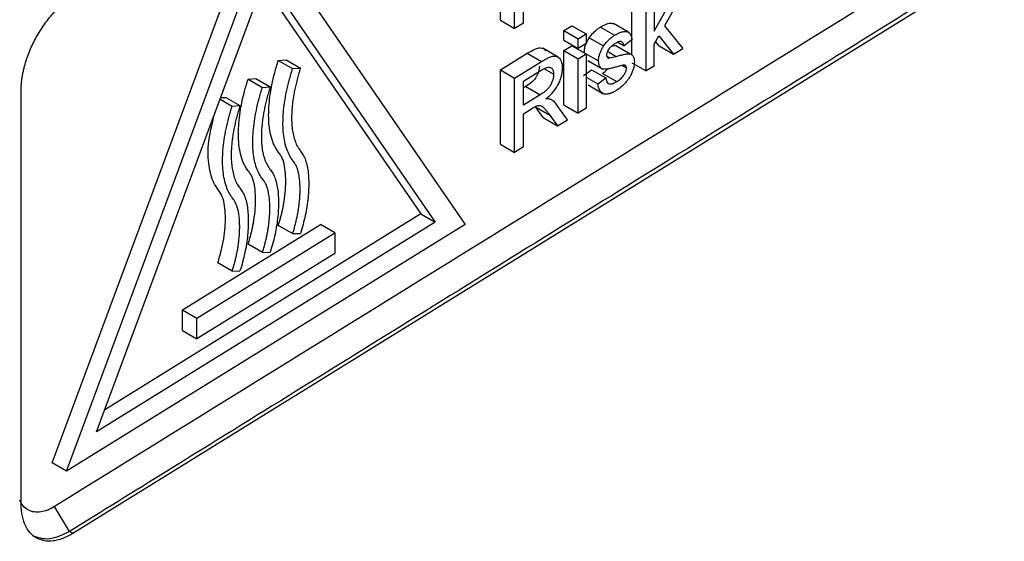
# Model space of a CAD drawing. Header units: millimetres. Extents: x 51 to 353, y -23 to 217.
# Tile 121 of 147: x 338.07 to 345.86, y 13.36 to 17.49. Entities that reach past the tile are written whole.
import ezdxf

# ---------------------------------------------------------------- set-up
doc = ezdxf.new("R2010")
doc.units = ezdxf.units.MM

msp = doc.modelspace()

# ---------------------------------------------------------------- linework, layer by layer
at = {"color": 7, "linetype": 'Continuous', "lineweight": 25}
for p, q in [((338.3307, 13.9814), (339.9066, 18.2231)), ((338.4439, 13.916), (340.0198, 18.1578)), ((340.0198, 18.1578), (341.5958, 15.8673)), ((341.874, 17.4814), (341.874, 18.0686)), ((341.9872, 17.416), (341.9872, 18.0032)), ((345.8593, 17.9829), (338.4937, 13.4232)), ((338.6803, 14.2256), (340.0198, 17.8312)), ((340.0198, 17.8312), (341.3594, 15.8842)), ((339.9959, 17.7668), (341.2462, 15.9496)), ((342.0564, 17.4589), (342.0564, 17.7374)), ((342.9145, 17.205), (342.9145, 17.7329)), ((343.0906, 17.7065), (343.0906, 17.395)), ((343.3097, 17.684), (343.172, 17.4383)), ((343.0277, 17.0803), (343.0277, 17.6675)), ((343.0906, 17.395), (343.2222, 17.6298)), ((341.874, 17.4814), (341.9872, 17.416)), ((342.0564, 17.4589), (341.9872, 17.416)), ((342.8872, 17.3867), (342.7676, 17.4558)), ((342.3757, 17.3993), (342.4386, 17.4382)), ((342.3757, 17.324), (342.3757, 17.3993)), ((342.3757, 17.3993), (342.4889, 17.3339)), ((342.4386, 17.4382), (342.5518, 17.3729)), ((342.4889, 17.3339), (342.5518, 17.3729)), ((342.5518, 17.3729), (342.5518, 17.2976)), ((342.6648, 17.4277), (342.778, 17.3624)), ((343.172, 17.4383), (343.316, 17.2588)), ((342.3757, 17.324), (342.4889, 17.2587)), ((342.4889, 17.2587), (342.4889, 17.3339)), ((342.5518, 17.2976), (342.4889, 17.2587)), ((342.577, 17.3433), (342.6902, 17.2779)), ((342.8037, 17.3082), (342.8521, 17.2803)), ((342.915, 17.3268), (342.8521, 17.2803)), ((343.0906, 17.293), (343.1267, 17.3574)), ((343.0906, 17.1193), (343.0906, 17.293)), ((343.1293, 17.2786), (343.1018, 17.3129)), ((343.1267, 17.3574), (343.2425, 17.2133)), ((341.874, 17.0887), (342.0869, 17.2205)), ((342.0869, 17.2205), (342.2001, 17.1552)), ((342.3309, 17.1897), (342.2103, 17.2594)), ((342.3757, 17.2412), (342.4386, 17.2802)), ((342.3757, 16.8121), (342.3757, 17.2412)), ((342.3757, 17.2412), (342.4889, 17.1758)), ((342.4386, 17.2802), (342.5518, 17.2148)), ((342.4889, 17.1758), (342.5518, 17.2148)), ((342.5376, 17.2245), (342.6508, 17.1592)), ((342.5518, 17.2148), (342.5518, 16.7857)), ((342.7285, 17.2307), (342.7886, 17.196)), ((342.9068, 17.2105), (342.7869, 17.2797)), ((343.1293, 17.2786), (343.2425, 17.2133)), ((343.2425, 17.2133), (343.316, 17.2588)), ((340.1179, 17.164), (340.1796, 17.1673)), ((340.1179, 17.164), (340.2311, 17.0986)), ((340.1796, 17.1673), (340.2928, 17.102)), ((341.9872, 17.0234), (342.2001, 17.1552)), ((342.4889, 16.7467), (342.4889, 17.1758)), ((342.5648, 17.1642), (342.6845, 17.0951)), ((342.7148, 17.1982), (342.741, 17.183)), ((342.9145, 17.1457), (343.0277, 17.0803)), ((340.2311, 17.0986), (340.2928, 17.102)), ((341.874, 16.5015), (341.874, 17.0887)), ((341.874, 17.0887), (341.9872, 17.0234)), ((342.0564, 16.9985), (342.2027, 17.089)), ((342.2955, 17.0541), (342.2201, 17.0977)), ((342.5313, 17.0439), (342.5942, 17.0904)), ((342.5942, 17.0904), (342.7074, 17.0251)), ((342.6809, 17.0613), (342.7941, 16.9959)), ((342.8386, 17.1233), (342.871, 17.1046)), ((343.0906, 17.1193), (343.0277, 17.0803)), ((339.879, 17.0161), (339.9407, 17.0195)), ((339.879, 17.0161), (339.9922, 16.9508)), ((339.9407, 17.0195), (340.0539, 16.9541)), ((341.9872, 16.4362), (341.9872, 17.0234)), ((342.0564, 16.8103), (342.0564, 16.9985)), ((342.5518, 17.0321), (342.6445, 16.9786)), ((342.6445, 16.9786), (342.7074, 17.0251)), ((338.0845, 13.6598), (338.0845, 16.9259)), ((339.9922, 16.9508), (340.0539, 16.9541)), ((342.0746, 16.957), (342.0564, 16.9457)), ((342.0746, 16.957), (342.1879, 16.8916)), ((342.5679, 16.9697), (342.6879, 16.9004)), ((339.6582, 16.8579), (339.7534, 16.8029)), ((339.6625, 16.8695), (339.7019, 16.8716)), ((339.7019, 16.8716), (339.8151, 16.8062)), ((342.1879, 16.8916), (342.0564, 16.8103)), ((342.2811, 16.8502), (342.2729, 16.855)), ((339.7534, 16.8029), (339.8151, 16.8062)), ((342.0564, 16.7425), (342.1273, 16.7864)), ((342.0564, 16.479), (342.0564, 16.7425)), ((342.2124, 16.711), (342.1512, 16.7971)), ((342.1512, 16.7971), (342.2644, 16.7318)), ((342.4049, 16.6948), (342.3244, 16.807)), ((342.3757, 16.8121), (342.4889, 16.7467)), ((342.5518, 16.7857), (342.4889, 16.7467)), ((342.2124, 16.711), (342.3256, 16.6457)), ((342.2644, 16.7318), (342.3256, 16.6457)), ((342.3256, 16.6457), (342.4049, 16.6948)), ((341.874, 16.5015), (341.9872, 16.4362)), ((342.0564, 16.479), (341.9872, 16.4362)), ((341.3594, 15.8842), (338.6803, 14.2256)), ((341.2462, 15.9496), (338.7456, 14.4015)), ((341.2462, 15.9496), (341.3594, 15.8842)), ((341.5958, 15.8673), (338.4439, 13.916)), ((339.3607, 15.1906), (340.4525, 15.8665)), ((340.2315, 15.7936), (340.1183, 15.8589)), ((340.5658, 15.8012), (340.4525, 15.8665)), ((339.4739, 15.1252), (340.5658, 15.8012)), ((340.2315, 15.7936), (340.2928, 15.7955)), ((340.5658, 15.8012), (340.5658, 15.6379)), ((339.9927, 15.6457), (339.8795, 15.7111)), ((340.5658, 15.6379), (339.4739, 14.9619)), ((339.9927, 15.6457), (340.0539, 15.6476)), ((339.7538, 15.4978), (339.6406, 15.5632)), ((339.7538, 15.4978), (339.8151, 15.4998)), ((339.3607, 15.0273), (339.3607, 15.1906)), ((339.3607, 15.1906), (339.4739, 15.1252)), ((339.4739, 14.9619), (339.4739, 15.1252)), ((339.3607, 15.0273), (339.4739, 14.9619)), ((338.4439, 13.916), (338.3307, 13.9814)), ((338.4675, 13.4383), (338.3484, 13.6354)), ((338.4937, 13.4232), (338.4675, 13.4383))]:
    msp.add_line(p, q, dxfattribs=at)
for points, knots in [([(345.7141, 18.1907), (344.4864, 17.4306), (342.0311, 15.913), (339.5759, 14.3953), (338.3484, 13.6354)], [0, 0, 0, 0, 0.500041, 1, 1, 1, 1]), ([(345.8291, 18.0003), (345.3181, 17.6839), (344.0908, 16.9237), (342.1491, 15.7198), (340.2066, 14.5154), (338.9793, 13.7553), (338.4675, 13.4383)], [0, 0, 0, 0, 0.20816, 0.5, 0.791494, 1, 1, 1, 1]), ([(338.0845, 16.9259), (338.0846, 16.9352), (338.0848, 16.9538), (338.0868, 16.9824), (338.09, 17.0115), (338.0944, 17.0411), (338.1002, 17.0712), (338.1072, 17.1017), (338.1222, 17.1581), (338.1511, 17.2411), (338.2024, 17.3474), (338.2646, 17.4473), (338.3239, 17.5219), (338.3743, 17.5748), (338.4133, 17.6106), (338.4533, 17.6428), (338.4802, 17.6604), (338.4937, 17.6692)], [0, 0, 0, 0, 0.036013, 0.071748, 0.107316, 0.142832, 0.17841, 0.214163, 0.250205, 0.374954, 0.499822, 0.624515, 0.749326, 0.811597, 0.874224, 0.937201, 1, 1, 1, 1]), ([(342.6648, 17.4277), (342.6804, 17.4363), (342.7117, 17.4537), (342.7483, 17.4619), (342.7647, 17.4555), (342.7691, 17.4538)], [0, 0, 0, 0, 0.42194, 0.846006, 1, 1, 1, 1]), ([(342.577, 17.3433), (342.5809, 17.3487), (342.5882, 17.3591), (342.6, 17.3732), (342.6124, 17.386), (342.6273, 17.4), (342.645, 17.4147), (342.6582, 17.4234), (342.6648, 17.4277)], [0, 0, 0, 0, 0.149454, 0.285895, 0.422098, 0.572366, 0.78598, 1, 1, 1, 1]), ([(342.778, 17.3624), (342.7865, 17.3674), (342.8025, 17.3768), (342.8245, 17.3861), (342.8428, 17.3912), (342.8572, 17.3931), (342.8707, 17.3931), (342.8837, 17.3899), (342.8959, 17.381), (342.9051, 17.3668), (342.9114, 17.3483), (342.9138, 17.334), (342.915, 17.3268)], [0, 0, 0, 0, 0.135152, 0.252816, 0.352784, 0.435191, 0.500225, 0.592077, 0.687966, 0.787537, 0.891713, 1, 1, 1, 1]), ([(342.5376, 17.2245), (342.5378, 17.2297), (342.5382, 17.2389), (342.5405, 17.2584), (342.5457, 17.2784), (342.5533, 17.2989), (342.5598, 17.3137), (342.5678, 17.3286), (342.5738, 17.3381), (342.577, 17.3433)], [0, 0, 0, 0, 0.137403, 0.248932, 0.498702, 0.621767, 0.74799, 0.862602, 1, 1, 1, 1]), ([(342.6902, 17.2779), (342.6965, 17.2871), (342.7031, 17.2961), (342.7172, 17.3123), (342.7246, 17.3198), (342.7396, 17.3339), (342.7472, 17.3404), (342.7625, 17.3523), (342.7703, 17.3574), (342.778, 17.3624)], [0, 0, 0, 0, 0.25, 0.25, 0.5, 0.5, 0.75, 0.75, 1, 1, 1, 1]), ([(342.7826, 17.2975), (342.7765, 17.2936), (342.7649, 17.2861), (342.7486, 17.2727), (342.7347, 17.2582), (342.7244, 17.2424), (342.7176, 17.2279), (342.7142, 17.2154), (342.7139, 17.2087), (342.7137, 17.2058)], [0, 0, 0, 0, 0.205237, 0.389821, 0.553164, 0.6954, 0.818804, 0.919431, 1, 1, 1, 1]), ([(342.8521, 17.2803), (342.8512, 17.2852), (342.8492, 17.2958), (342.841, 17.3081), (342.8264, 17.3141), (342.8059, 17.3109), (342.7907, 17.3021), (342.7826, 17.2975)], [0, 0, 0, 0, 0.146897, 0.320063, 0.519619, 0.745984, 1, 1, 1, 1]), ([(342.0869, 17.2205), (342.1071, 17.2324), (342.1379, 17.2506), (342.1776, 17.2642), (342.2045, 17.2637), (342.222, 17.2537), (342.229, 17.2426), (342.2311, 17.2391)], [0, 0, 0, 0, 0.366254, 0.561298, 0.734212, 0.917439, 1, 1, 1, 1]), ([(342.6508, 17.1592), (342.651, 17.1663), (342.6516, 17.1808), (342.6564, 17.2046), (342.6645, 17.2293), (342.6756, 17.2544), (342.6853, 17.27), (342.6902, 17.2779)], [0, 0, 0, 0, 0.191391, 0.386952, 0.587383, 0.791858, 1, 1, 1, 1]), ([(342.7562, 17.2782), (342.7609, 17.2795), (342.7737, 17.2828), (342.7913, 17.2785), (342.8046, 17.2724), (342.8082, 17.2648), (342.8083, 17.2644)], [0, 0, 0, 0, 0.221581, 0.598492, 0.979317, 1, 1, 1, 1]), ([(342.7886, 17.196), (342.7998, 17.1989), (342.8201, 17.2041), (342.847, 17.2102), (342.8672, 17.2138), (342.8868, 17.2169), (342.9057, 17.2137), (342.9229, 17.2008), (342.9328, 17.1792), (342.9335, 17.1604), (342.9339, 17.1512)], [0, 0, 0, 0, 0.175387, 0.316795, 0.424225, 0.497674, 0.631211, 0.759238, 0.88205, 1, 1, 1, 1]), ([(340.1183, 15.8589), (340.1216, 15.8692), (340.1282, 15.8899), (340.1369, 15.9211), (340.1449, 15.9526), (340.1521, 15.9844), (340.1585, 16.0166), (340.1675, 16.0695), (340.1759, 16.1411), (340.1784, 16.2283), (340.1723, 16.3096), (340.1584, 16.3708), (340.1393, 16.4114), (340.1142, 16.4441), (340.0856, 16.4879), (340.0617, 16.5532), (340.0471, 16.6266), (340.0408, 16.7074), (340.0425, 16.7921), (340.0512, 16.8805), (340.0666, 16.9715), (340.0884, 17.0664), (340.108, 17.1311), (340.1179, 17.164)], [0, 0, 0, 0, 0.020159, 0.040597, 0.061353, 0.082466, 0.10397, 0.1259, 0.189523, 0.251853, 0.31455, 0.377752, 0.409042, 0.440498, 0.503058, 0.564022, 0.627457, 0.688576, 0.751398, 0.811693, 0.87287, 0.935471, 1, 1, 1, 1]), ([(342.2001, 17.1552), (342.2103, 17.1614), (342.2292, 17.1728), (342.2554, 17.1856), (342.2773, 17.1946), (342.2946, 17.1982), (342.3072, 17.1984), (342.3204, 17.1961), (342.334, 17.1883), (342.3475, 17.1731), (342.3573, 17.1526), (342.3638, 17.128), (342.3644, 17.1085), (342.3647, 17.0987)], [0, 0, 0, 0, 0.125542, 0.234355, 0.32618, 0.401423, 0.459556, 0.50084, 0.597318, 0.695088, 0.795046, 0.896697, 1, 1, 1, 1]), ([(342.7904, 17.1114), (342.7794, 17.1084), (342.7594, 17.103), (342.733, 17.0972), (342.7133, 17.094), (342.6948, 17.0926), (342.6769, 17.0967), (342.6617, 17.111), (342.6522, 17.132), (342.6513, 17.1502), (342.6508, 17.1592)], [0, 0, 0, 0, 0.176854, 0.319301, 0.427558, 0.501514, 0.632098, 0.758957, 0.881627, 1, 1, 1, 1]), ([(342.7137, 17.2058), (342.7138, 17.2018), (342.7141, 17.198), (342.7164, 17.1918), (342.7183, 17.1895), (342.7203, 17.1874)], [0, 0, 0, 0, 0.5, 0.5, 1, 1, 1, 1]), ([(342.7203, 17.1874), (342.723, 17.1852), (342.726, 17.1834), (342.7332, 17.1823), (342.7371, 17.1827), (342.741, 17.183)], [0, 0, 0, 0, 0.5, 0.5, 1, 1, 1, 1]), ([(342.9339, 17.1512), (342.9336, 17.1432), (342.933, 17.127), (342.927, 17.1004), (342.9179, 17.073), (342.9052, 17.0453), (342.8902, 17.0207), (342.873, 16.9974), (342.8522, 16.9741), (342.825, 16.9487), (342.8046, 16.9351), (342.7934, 16.9278)], [0, 0, 0, 0, 0.096341, 0.194829, 0.294782, 0.397789, 0.501865, 0.585679, 0.696941, 0.835328, 1, 1, 1, 1]), ([(340.2315, 15.7936), (340.2352, 15.8051), (340.2426, 15.8284), (340.2522, 15.8633), (340.2607, 15.8984), (340.2682, 15.9333), (340.2747, 15.968), (340.28, 16.0023), (340.2842, 16.036), (340.2874, 16.0689), (340.2895, 16.101), (340.2905, 16.132), (340.2903, 16.1817), (340.2854, 16.2455), (340.2724, 16.3014), (340.2578, 16.3351), (340.2448, 16.3571), (340.2229, 16.3845), (340.1993, 16.4237), (340.1792, 16.4755), (340.1649, 16.5343), (340.1565, 16.6002), (340.154, 16.6722), (340.1575, 16.7497), (340.167, 16.8319), (340.1825, 16.918), (340.2034, 17.0073), (340.2218, 17.068), (340.2311, 17.0986)], [0, 0, 0, 0, 0.022692, 0.045641, 0.068784, 0.092051, 0.115367, 0.138653, 0.161832, 0.184822, 0.207544, 0.22992, 0.251872, 0.317392, 0.377759, 0.396093, 0.419183, 0.453027, 0.503081, 0.552717, 0.603943, 0.656671, 0.710825, 0.766294, 0.822991, 0.88086, 0.93987, 1, 1, 1, 1]), ([(340.2928, 17.102), (340.2881, 17.0868), (340.2787, 17.0566), (340.2665, 17.0119), (340.2557, 16.968), (340.2464, 16.9252), (340.2387, 16.8835), (340.2325, 16.8429), (340.2279, 16.8035), (340.2248, 16.7655), (340.223, 16.7222), (340.2234, 16.6736), (340.2279, 16.6203), (340.2368, 16.5693), (340.2506, 16.5223), (340.2694, 16.4808), (340.2934, 16.4479), (340.317, 16.4153), (340.3345, 16.3745), (340.3472, 16.3263), (340.3554, 16.2714), (340.3592, 16.2111), (340.3586, 16.1466), (340.3537, 16.0789), (340.3448, 16.009), (340.3316, 15.938), (340.3148, 15.8667), (340.3001, 15.8191), (340.2928, 15.7955)], [0, 0, 0, 0, 0.029795, 0.059135, 0.088022, 0.116461, 0.144455, 0.172005, 0.199111, 0.225772, 0.251982, 0.292107, 0.333631, 0.37604, 0.418745, 0.461067, 0.502807, 0.541551, 0.582058, 0.624821, 0.669525, 0.715748, 0.763026, 0.810891, 0.858895, 0.906634, 0.95376, 1, 1, 1, 1]), ([(342.1823, 17.1195), (342.1821, 17.1131), (342.1817, 17.1003), (342.1772, 17.0795), (342.1703, 17.0587), (342.161, 17.0382), (342.1459, 17.0146), (342.1167, 16.9841), (342.0912, 16.9676), (342.0746, 16.957)], [0, 0, 0, 0, 0.102365, 0.20397, 0.30498, 0.404447, 0.503179, 0.6775, 1, 1, 1, 1]), ([(342.2955, 17.0541), (342.2952, 17.0463), (342.2945, 17.0306), (342.2876, 17.0044), (342.2774, 16.9785), (342.2631, 16.9548), (342.2456, 16.9348), (342.2205, 16.9127), (342.2007, 16.8999), (342.1879, 16.8916)], [0, 0, 0, 0, 0.124377, 0.249319, 0.378776, 0.498648, 0.613818, 0.749038, 1, 1, 1, 1]), ([(342.2027, 17.089), (342.2075, 17.0919), (342.2167, 17.0973), (342.2296, 17.1035), (342.2443, 17.1089), (342.2602, 17.1113), (342.2786, 17.106), (342.2898, 17.0909), (342.295, 17.0714), (342.2953, 17.0599), (342.2955, 17.0541)], [0, 0, 0, 0, 0.105977, 0.200846, 0.285292, 0.434611, 0.571916, 0.785243, 0.892752, 1, 1, 1, 1]), ([(342.2345, 16.8603), (342.2437, 16.868), (342.2604, 16.8819), (342.2928, 16.9138), (342.3222, 16.9527), (342.3444, 16.9978), (342.3563, 17.0327), (342.3622, 17.0607), (342.3643, 17.0825), (342.3645, 17.0929), (342.3647, 17.0987)], [0, 0, 0, 0, 0.136719, 0.247957, 0.496961, 0.621538, 0.748123, 0.873889, 0.930026, 1, 1, 1, 1]), ([(342.6809, 17.0613), (342.6905, 17.0675), (342.7071, 17.0782), (342.7225, 17.0951), (342.7291, 17.1023)], [0, 0, 0, 0, 0.575504, 1, 1, 1, 1]), ([(342.8495, 17.126), (342.8401, 17.1252), (342.8302, 17.1228), (342.8104, 17.1174), (342.8004, 17.1144), (342.7904, 17.1114)], [0, 0, 0, 0, 0.5, 0.5, 1, 1, 1, 1]), ([(342.7941, 16.9959), (342.799, 16.999), (342.8083, 17.005), (342.8218, 17.0157), (342.8342, 17.027), (342.845, 17.0393), (342.8538, 17.0522), (342.8608, 17.0649), (342.8659, 17.0768), (342.8693, 17.0876), (342.8706, 17.0967), (342.8709, 17.1021), (342.871, 17.1046)], [0, 0, 0, 0, 0.141251, 0.273308, 0.396079, 0.50997, 0.613998, 0.709522, 0.796639, 0.873705, 0.94112, 1, 1, 1, 1]), ([(342.871, 17.1046), (342.8709, 17.107), (342.8708, 17.1121), (342.8682, 17.1183), (342.8637, 17.123), (342.8573, 17.1258), (342.8522, 17.1259), (342.8495, 17.126)], [0, 0, 0, 0, 0.159614, 0.339532, 0.540489, 0.759998, 1, 1, 1, 1]), ([(339.8795, 15.7111), (339.8828, 15.7213), (339.8893, 15.742), (339.8981, 15.7732), (339.9061, 15.8047), (339.9133, 15.8366), (339.9196, 15.8687), (339.9286, 15.9216), (339.9371, 15.9932), (339.9396, 16.0804), (339.9335, 16.1618), (339.9196, 16.2229), (339.9005, 16.2636), (339.8753, 16.2962), (339.8467, 16.34), (339.8228, 16.4053), (339.8082, 16.4787), (339.802, 16.5596), (339.8037, 16.6443), (339.8124, 16.7326), (339.8278, 16.8236), (339.8495, 16.9185), (339.8691, 16.9833), (339.879, 17.0161)], [0, 0, 0, 0, 0.020159, 0.040597, 0.061353, 0.082466, 0.10397, 0.1259, 0.189523, 0.251853, 0.31455, 0.377752, 0.409042, 0.440498, 0.503058, 0.564022, 0.627457, 0.688576, 0.751398, 0.811693, 0.87287, 0.935471, 1, 1, 1, 1]), ([(342.7934, 16.9278), (342.785, 16.9228), (342.7691, 16.9134), (342.747, 16.9037), (342.7284, 16.8981), (342.7132, 16.8958), (342.7017, 16.8963), (342.6864, 16.9), (342.6684, 16.9123), (342.6519, 16.94), (342.647, 16.9655), (342.6445, 16.9786)], [0, 0, 0, 0, 0.119374, 0.224269, 0.314924, 0.391608, 0.453552, 0.500921, 0.657389, 0.823882, 1, 1, 1, 1]), ([(342.7074, 17.0251), (342.7087, 17.0174), (342.7113, 17.0023), (342.7212, 16.9864), (342.7362, 16.9775), (342.7606, 16.9774), (342.7813, 16.9888), (342.7941, 16.9959)], [0, 0, 0, 0, 0.17646, 0.343556, 0.501176, 0.69018, 1, 1, 1, 1]), ([(339.9927, 15.6457), (339.9964, 15.6573), (340.0037, 15.6805), (340.0133, 15.7155), (340.0219, 15.7505), (340.0294, 15.7854), (340.0358, 15.8201), (340.0411, 15.8544), (340.0454, 15.8881), (340.0486, 15.9211), (340.0506, 15.9531), (340.0516, 15.9841), (340.0515, 16.0338), (340.0465, 16.0976), (340.0335, 16.1535), (340.019, 16.1872), (340.0059, 16.2093), (339.984, 16.2367), (339.9604, 16.2759), (339.9403, 16.3276), (339.9261, 16.3864), (339.9177, 16.4523), (339.9152, 16.5244), (339.9187, 16.6019), (339.9281, 16.6841), (339.9436, 16.7702), (339.9646, 16.8594), (339.983, 16.9201), (339.9922, 16.9508)], [0, 0, 0, 0, 0.022692, 0.045641, 0.068784, 0.092051, 0.115367, 0.138653, 0.161832, 0.184822, 0.207544, 0.22992, 0.251872, 0.317392, 0.377759, 0.396093, 0.419183, 0.453027, 0.503081, 0.552717, 0.603943, 0.656671, 0.710825, 0.766294, 0.822991, 0.88086, 0.93987, 1, 1, 1, 1]), ([(340.0539, 16.9541), (340.0492, 16.9389), (340.0399, 16.9087), (340.0276, 16.864), (340.0168, 16.8202), (340.0076, 16.7774), (339.9999, 16.7356), (339.9937, 16.695), (339.9891, 16.6557), (339.986, 16.6177), (339.9841, 16.5744), (339.9846, 16.5257), (339.989, 16.4724), (339.9979, 16.4214), (340.0117, 16.3745), (340.0305, 16.3329), (340.0546, 16.3), (340.0782, 16.2674), (340.0956, 16.2267), (340.1084, 16.1784), (340.1166, 16.1235), (340.1203, 16.0633), (340.1197, 15.9987), (340.1149, 15.931), (340.1059, 15.8612), (340.0928, 15.7902), (340.076, 15.7189), (340.0612, 15.6712), (340.0539, 15.6476)], [0, 0, 0, 0, 0.029795, 0.059135, 0.088022, 0.116461, 0.144455, 0.172005, 0.199111, 0.225772, 0.251982, 0.292107, 0.333631, 0.37604, 0.418745, 0.461067, 0.502807, 0.541551, 0.582058, 0.624821, 0.669525, 0.715748, 0.763026, 0.810891, 0.858895, 0.906634, 0.95376, 1, 1, 1, 1]), ([(342.2727, 16.855), (342.2696, 16.8561), (342.2638, 16.8583), (342.2549, 16.86), (342.2452, 16.8604), (342.2385, 16.8603), (342.2345, 16.8603)], [0, 0, 0, 0, 0.265399, 0.500005, 0.708908, 1, 1, 1, 1]), ([(342.3244, 16.807), (342.3202, 16.8126), (342.3128, 16.8224), (342.3012, 16.8355), (342.2881, 16.846), (342.2781, 16.8518), (342.2727, 16.855)], [0, 0, 0, 0, 0.282963, 0.500605, 0.727499, 1, 1, 1, 1]), ([(339.6406, 15.5632), (339.6581, 15.6273), (339.693, 15.7555), (339.7041, 15.9338), (339.6867, 16.0971), (339.6012, 16.1849), (339.5662, 16.3291), (339.5572, 16.5117), (339.5938, 16.6577), (339.6146, 16.7405)], [0, 0, 0, 0, 0.1377275, 0.2756356, 0.4132828, 0.5505979, 0.6867142, 0.8224319, 1, 1, 1, 1]), ([(339.7538, 15.4978), (339.7575, 15.5094), (339.7649, 15.5327), (339.7745, 15.5676), (339.7831, 15.6026), (339.7905, 15.6376), (339.797, 15.6723), (339.8023, 15.7066), (339.8065, 15.7403), (339.8097, 15.7732), (339.8118, 15.8053), (339.8128, 15.8362), (339.8126, 15.8859), (339.8077, 15.9498), (339.7947, 16.0057), (339.7801, 16.0394), (339.7671, 16.0614), (339.7452, 16.0888), (339.7216, 16.128), (339.7015, 16.1798), (339.6873, 16.2386), (339.6788, 16.3044), (339.6763, 16.3765), (339.6798, 16.454), (339.6893, 16.5362), (339.7048, 16.6223), (339.7257, 16.7116), (339.7441, 16.7723), (339.7534, 16.8029)], [0, 0, 0, 0, 0.022692, 0.045641, 0.068784, 0.092051, 0.115367, 0.138653, 0.161832, 0.184822, 0.207544, 0.22992, 0.251872, 0.317392, 0.377759, 0.396093, 0.419183, 0.453027, 0.503081, 0.552717, 0.603943, 0.656671, 0.710825, 0.766294, 0.822991, 0.88086, 0.93987, 1, 1, 1, 1]), ([(339.8151, 16.8062), (339.8104, 16.791), (339.8011, 16.7609), (339.7888, 16.7161), (339.778, 16.6723), (339.7687, 16.6295), (339.761, 16.5878), (339.7549, 16.5472), (339.7502, 16.5078), (339.7471, 16.4698), (339.7453, 16.4265), (339.7457, 16.3778), (339.7502, 16.3245), (339.7591, 16.2735), (339.7729, 16.2266), (339.7917, 16.1851), (339.8158, 16.1522), (339.8393, 16.1195), (339.8568, 16.0788), (339.8695, 16.0305), (339.8777, 15.9757), (339.8815, 15.9154), (339.8809, 15.8509), (339.876, 15.7832), (339.8671, 15.7133), (339.8539, 15.6423), (339.8371, 15.571), (339.8224, 15.5234), (339.8151, 15.4998)], [0, 0, 0, 0, 0.029795, 0.059135, 0.088022, 0.116461, 0.144455, 0.172005, 0.199111, 0.225772, 0.251982, 0.292107, 0.333631, 0.37604, 0.418745, 0.461067, 0.502807, 0.541551, 0.582058, 0.624821, 0.669525, 0.715748, 0.763026, 0.810891, 0.858895, 0.906634, 0.95376, 1, 1, 1, 1]), ([(342.1273, 16.7864), (342.1337, 16.7903), (342.1451, 16.7973), (342.1564, 16.8025), (342.1614, 16.8048)], [0, 0, 0, 0, 0.560472, 1, 1, 1, 1]), ([(342.1614, 16.8048), (342.1677, 16.8062), (342.1802, 16.8091), (342.2019, 16.8041), (342.2195, 16.7879), (342.2417, 16.7627), (342.2553, 16.7441), (342.2644, 16.7318)], [0, 0, 0, 0, 0.1245087, 0.2494909, 0.498908, 0.6659156, 1, 1, 1, 1]), ([(338.3484, 13.6354), (338.3304, 13.6242), (338.2933, 13.6053), (338.248, 13.5927), (338.2124, 13.5898), (338.1864, 13.5917), (338.1617, 13.5977), (338.131, 13.6113), (338.0991, 13.638), (338.0803, 13.6686), (338.073, 13.6852)], [0, 0, 0, 0, 0.1152284, 0.2374182, 0.3006129, 0.3648373, 0.4297835, 0.495122, 0.6276, 0.75, 0.75, 0.75, 0.75]), ([(338.4937, 13.4232), (338.486, 13.4185), (338.4706, 13.4093), (338.4477, 13.3975), (338.425, 13.3873), (338.4026, 13.3787), (338.3805, 13.3719), (338.3586, 13.3667), (338.3193, 13.3604), (338.2649, 13.3612), (338.2027, 13.3842), (338.1513, 13.4268), (338.1197, 13.4783), (338.1016, 13.5274), (338.0919, 13.5681), (338.0856, 13.6121), (338.0849, 13.6439), (338.0845, 13.6598)], [0, 0, 0, 0, 0.0360134, 0.0717479, 0.107316, 0.1428317, 0.1784095, 0.2141633, 0.2502053, 0.3749544, 0.4998216, 0.6245153, 0.7493262, 0.8115972, 0.8742244, 0.9372007, 1, 1, 1, 1]), ([(338.4675, 13.4383), (338.4127, 13.4117), (338.3033, 13.3587), (338.218, 13.3891), (338.1754, 13.4043)], [0, 0, 0, 0, 0.500391, 1, 1, 1, 1])]:
    msp.add_open_spline(points, degree=3, knots=knots, dxfattribs=at)
msp.add_open_spline([(342.741, 17.183), (342.7566, 17.1861), (342.7727, 17.1914), (342.7886, 17.196)], degree=3, dxfattribs=at)

doc.saveas('drawing.dxf')
